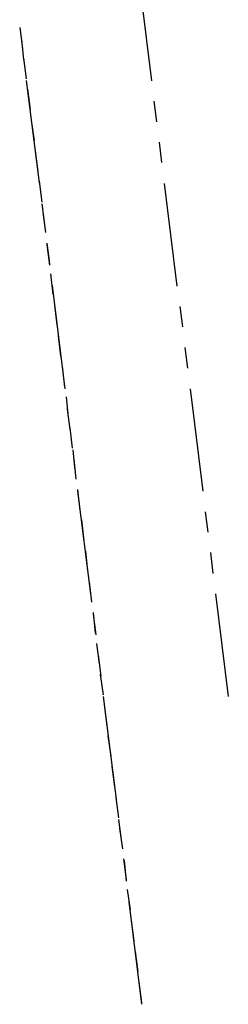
# Model space of a CAD drawing. Header units: feet. Extents: x -79 to 198, y -22 to 181.
# Tile 119 of 256: x 155 to 160, y 34 to 58. Entities that reach past the tile are written whole.
import ezdxf

# ---------------------------------------------------------------- set-up
doc = ezdxf.new("R2010")
doc.units = ezdxf.units.FT
doc.layers.add('A-LINEA', color=7, linetype='CONTINUOUS')

msp = doc.modelspace()

# ---------------------------------------------------------------- linework, layer by layer
at = {"layer": 'A-LINEA'}
for p, q in [((158.0133, 58.8844), (158.32, 56.3911)), ((155.1333, 57.6844), (155.2, 57.1778)), ((155.1733, 57.3911), (155.2267, 56.8978)), ((155.2267, 56.9378), (155.2933, 56.4444)), ((155.2933, 56.4044), (155.6, 53.9244)), ((155.32, 56.1911), (155.3867, 55.6978)), ((158.3733, 55.8978), (158.44, 55.4044)), ((155.4133, 55.4444), (155.48, 54.9511)), ((158.5067, 54.9111), (158.56, 54.4178)), ((155.5067, 54.6978), (155.5733, 54.2044)), ((155.6, 53.9644), (155.6667, 53.4578)), ((158.6267, 53.9111), (158.9333, 51.4311)), ((155.6667, 53.4178), (155.7333, 52.9244)), ((155.6933, 53.2178), (155.76, 52.7244)), ((155.7867, 52.4711), (155.8533, 51.9778)), ((155.7867, 52.4311), (155.8533, 51.9378)), ((155.88, 51.7244), (155.9333, 51.2311)), ((155.92, 51.4444), (156.2267, 48.9511)), ((155.9733, 50.9778), (156.0267, 50.4844)), ((159, 50.9378), (159.0667, 50.4444)), ((156.0667, 50.2311), (156.12, 49.7378)), ((159.12, 49.9511), (159.1867, 49.4444)), ((156.16, 49.4978), (156.2133, 48.9911)), ((159.2533, 48.9511), (159.56, 46.4711)), ((156.2533, 48.7511), (156.3067, 48.2578)), ((156.28, 48.4578), (156.3467, 47.9644)), ((156.3467, 48.0044), (156.4, 47.5111)), ((156.4133, 47.4711), (156.4667, 46.9778)), ((156.44, 47.2578), (156.4933, 46.7644)), ((156.5333, 46.5111), (156.5867, 46.0178)), ((156.5333, 46.4711), (156.84, 43.9911)), ((159.6133, 45.9778), (159.68, 45.4844)), ((156.6267, 45.7778), (156.68, 45.2711)), ((156.72, 45.0311), (156.7733, 44.5378)), ((159.7467, 44.9911), (159.8, 44.4844)), ((156.8133, 44.2844), (156.8667, 43.7911)), ((159.8667, 43.9911), (160.1733, 41.5111)), ((156.9067, 43.5378), (156.96, 43.0444)), ((156.9067, 43.4978), (156.9733, 43.0044)), ((156.9867, 42.7911), (157.0533, 42.2978)), ((157.0267, 42.5111), (157.0933, 42.0044)), ((157.08, 42.0444), (157.1467, 41.5511)), ((157.1467, 41.5111), (157.4667, 39.0311)), ((157.1733, 41.3111), (157.24, 40.8044)), ((157.2667, 40.5644), (157.3333, 40.0711)), ((157.36, 39.8178), (157.4267, 39.3244)), ((157.4533, 39.0711), (157.52, 38.5778)), ((157.52, 38.5378), (157.5867, 38.0444)), ((157.5467, 38.3244), (157.6133, 37.8311)), ((157.64, 37.5911), (157.7067, 37.0844)), ((157.6533, 37.5511), (157.7067, 37.0444)), ((157.7333, 36.8444), (157.8, 36.3511)), ((157.7733, 36.5511), (158.08, 34.0711)), ((157.8267, 36.0978), (157.8933, 35.6044)), ((157.92, 35.3511), (157.9867, 34.8578)), ((158.0133, 34.6044), (158.08, 34.1111))]:
    msp.add_line(p, q, dxfattribs=at)

doc.saveas('drawing.dxf')
